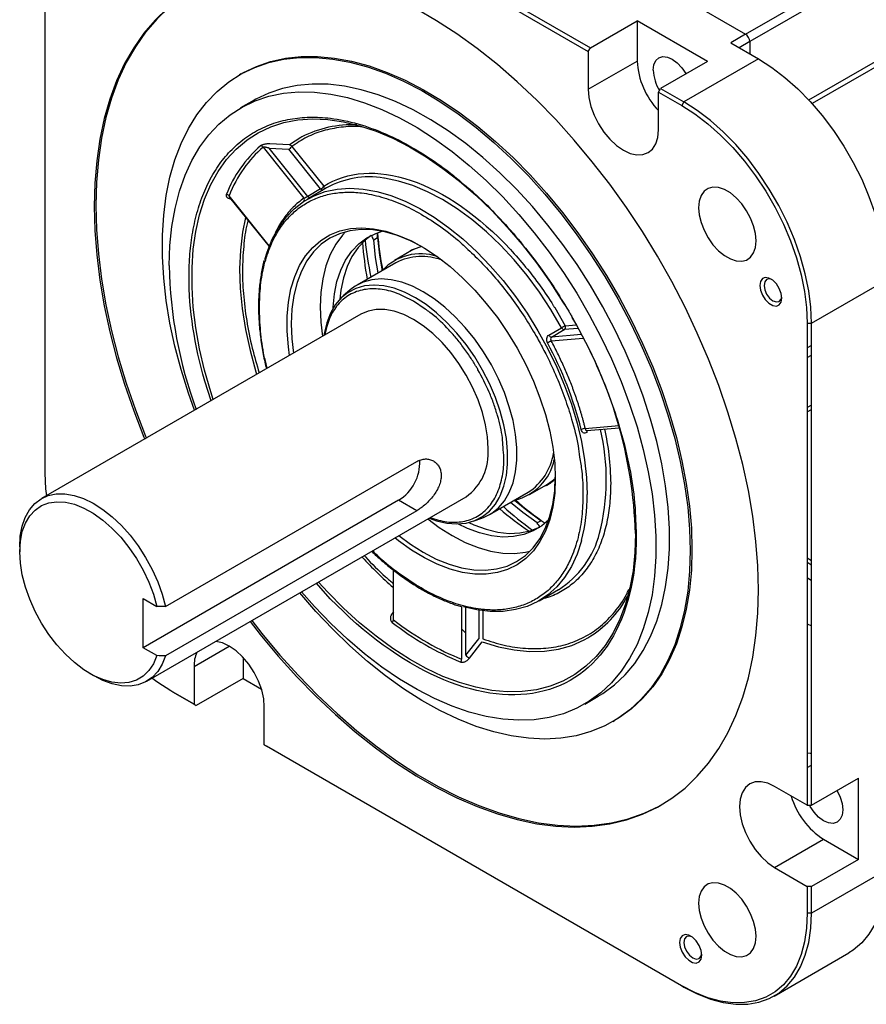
# Model space of a CAD drawing. Header units: millimetres. Extents: x 32176 to 33823, y 9936 to 11145.
# Tile 40 of 43: x 33383 to 33523, y 10860 to 11023. Entities that reach past the tile are written whole.
import ezdxf

# ---------------------------------------------------------------- set-up
doc = ezdxf.new("R2010")
doc.units = ezdxf.units.MM

msp = doc.modelspace()

# ---------------------------------------------------------------- linework, layer by layer
at = {"color": 7, "linetype": 'Continuous', "lineweight": 25}
for p, q in [((33407.93, 11058.14), (33477.25, 11018.12)), ((33408.28, 11058.75), (33477.61, 11018.73)), ((33503.39, 11020.99), (33556.42, 11051.61)), ((33557.13, 11050.38), (33504.1, 11019.77)), ((33513.89, 11010.08), (33557.13, 11035.04)), ((33557.4, 11034.25), (33514.46, 11009.46)), ((33387.07, 10948.11), (33387.07, 11028.16)), ((33491.37, 11027.93), (33503.39, 11020.99)), ((33477.61, 11018.73), (33485.39, 11023.22)), ((33497.05, 11016.48), (33485.39, 11023.22)), ((33485.39, 11023.22), (33485.39, 11016.54)), ((33503.39, 11020.99), (33500.92, 11019.56)), ((33477.25, 11018.12), (33477.61, 11018.73)), ((33500.92, 11019.56), (33505.51, 11016.91)), ((33504.1, 11019.77), (33502.33, 11018.74)), ((33504.1, 11019.77), (33504.1, 11017.72)), ((33477.25, 11018.12), (33477.25, 11011.84)), ((33505.51, 11016.91), (33493.14, 11009.76)), ((33477.25, 11011.84), (33485.39, 11016.54)), ((33497.05, 11016.48), (33489.28, 11011.99)), ((33419.64, 11014.42), (33419.36, 11014.26)), ((33488.92, 11011.38), (33489.28, 11011.99)), ((33489.28, 11011.99), (33493.14, 11009.76)), ((33488.92, 11011.38), (33492.78, 11009.15)), ((33488.92, 11005.11), (33488.92, 11011.38)), ((33421.79, 11010.06), (33419.52, 11008.75)), ((33493.14, 11009.76), (33492.78, 11009.15)), ((33423.26, 11002.21), (33430.02, 10993.79)), ((33430.69, 10994.07), (33424.27, 11002.07)), ((33424.27, 11002.07), (33427.51, 11001.89)), ((33427.64, 11002.61), (33424.39, 11002.78)), ((33428.04, 11002.35), (33433.34, 10995.75)), ((33432.81, 10995.3), (33427.51, 11001.89)), ((33424.29, 10985.83), (33417.6, 10994.16)), ((33433.8, 10995.46), (33430.61, 10993.62)), ((33432.81, 10995.3), (33430.69, 10994.07)), ((33417.7, 10993.88), (33424.25, 10985.73)), ((33441.62, 10986.87), (33442.26, 10987.24)), ((33447.9, 10985.07), (33445.07, 10983.44)), ((33445.3, 10983.05), (33438.86, 10979.33)), ((33514.35, 10973.02), (33526.73, 10980.17)), ((33437.74, 10978.54), (33436.57, 10977.53)), ((33450.18, 10975.34), (33448.24, 10976.67)), ((33439.49, 10974.5), (33386.45, 10943.88)), ((33471.68, 10975.59), (33473.45, 10972.6)), ((33473.45, 10972.6), (33475.24, 10972.76)), ((33513.64, 10973.02), (33514.35, 10973.02)), ((33513.64, 10973.02), (33513.64, 10892.97)), ((33514.35, 10892.97), (33514.35, 10973.02)), ((33470.72, 10971.04), (33472.84, 10972.26)), ((33471.16, 10970.71), (33473.28, 10971.94)), ((33476.1, 10971.16), (33471.16, 10970.71)), ((33475.58, 10972.14), (33473.28, 10971.94)), ((33471.12, 10970.07), (33476.42, 10970.54)), ((33514.35, 10969.33), (33513.64, 10968.92)), ((33513.64, 10967.29), (33514.35, 10967.7)), ((33414.61, 10960.13), (33413.56, 10963.41)), ((33514.35, 10959.39), (33513.64, 10958.99)), ((33513.64, 10958.27), (33514.35, 10958.68)), ((33482.31, 10955.98), (33476.77, 10955.49)), ((33477, 10955.18), (33482.4, 10955.66)), ((33477.02, 10954.85), (33477, 10954.85)), ((33407.06, 10925.96), (33448.78, 10950.05)), ((33460.86, 10941.23), (33467.3, 10944.94)), ((33467.52, 10944.55), (33470.35, 10946.18)), ((33445.76, 10943.62), (33403.34, 10919.13)), ((33403.95, 10913.57), (33456.99, 10944.18)), ((33448.78, 10941.88), (33445.76, 10943.62)), ((33448.78, 10941.88), (33407.06, 10917.8)), ((33458.16, 10940.14), (33459.61, 10940.65)), ((33469.41, 10940.2), (33468.78, 10939.84)), ((33469.95, 10939.86), (33469.41, 10940.2)), ((33485.14, 10939.77), (33485.24, 10937.81)), ((33382.83, 10935.87), (33382.83, 10935.05)), ((33513.64, 10934.08), (33514.35, 10933.63)), ((33444.91, 10923.76), (33444.91, 10932.02)), ((33514.35, 10932.86), (33513.64, 10933.3)), ((33513.64, 10930.78), (33514.35, 10930.31)), ((33434.42, 10927.27), (33432.11, 10929.82)), ((33469.11, 10926.94), (33472.29, 10928.77)), ((33403.34, 10927.3), (33405.61, 10925.98)), ((33403.34, 10919.13), (33403.34, 10927.3)), ((33456.23, 10925.96), (33456.23, 10917.23)), ((33456.93, 10917.87), (33456.93, 10925.84)), ((33459.06, 10925.39), (33459.06, 10920.59)), ((33459.76, 10925.34), (33459.76, 10920.59)), ((33444.91, 10925.1), (33444.69, 10924.81)), ((33456.93, 10921.56), (33456.23, 10922.25)), ((33513.64, 10923.07), (33514.35, 10922.74)), ((33456.93, 10917.87), (33459.06, 10920.59)), ((33405.61, 10917.81), (33403.34, 10919.13)), ((33411.79, 10916.02), (33417.63, 10919.39)), ((33457.52, 10917.39), (33459.65, 10920.11)), ((33419.93, 10917.52), (33419.93, 10914.03)), ((33411.79, 10916.02), (33411.79, 10909.75)), ((33394.49, 10914.84), (33395.2, 10914.44)), ((33419.93, 10914.03), (33412.15, 10909.54)), ((33419.93, 10914.03), (33422.97, 10912.27)), ((33411.79, 10909.75), (33407.93, 10911.98)), ((33408.28, 10911.77), (33407.93, 10911.98)), ((33412.15, 10909.54), (33408.28, 10911.77)), ((33476.67, 10909.76), (33478.93, 10911.07)), ((33411.79, 10909.75), (33412.15, 10909.54)), ((33423.46, 10903.01), (33423.46, 10909.29)), ((33481.36, 10906.87), (33481.64, 10907.03)), ((33492.78, 10862.99), (33423.46, 10903.01)), ((33423.46, 10903.01), (33423.81, 10902.81)), ((33493.14, 10862.79), (33423.81, 10902.81)), ((33513.64, 10899.25), (33514.35, 10899.65)), ((33514.35, 10892.97), (33522.13, 10897.46)), ((33522.13, 10883.99), (33522.13, 10897.46)), ((33513.64, 10892.97), (33508.21, 10896.11)), ((33513.64, 10892.97), (33514.35, 10892.97)), ((33508.21, 10882.64), (33516.34, 10887.33)), ((33516.34, 10887.33), (33522.13, 10883.99)), ((33522.13, 10883.99), (33514.35, 10879.5)), ((33508.21, 10882.64), (33513.64, 10879.5)), ((33526.73, 10882.18), (33514.35, 10875.04)), ((33513.64, 10879.5), (33513.64, 10875.04)), ((33514.35, 10879.5), (33513.64, 10879.5)), ((33514.35, 10875.04), (33514.35, 10879.5)), ((33514.35, 10875.04), (33513.64, 10875.04)), ((33508.14, 10861.3), (33520.51, 10868.45)), ((33492.78, 10862.99), (33493.14, 10862.79))]:
    msp.add_line(p, q, dxfattribs=at)
at = {"color": 7, "linetype": 'Continuous', "lineweight": 25, "flags": 128}
for points in [[(33411.5, 11028.2), (33409.88, 11027.17), (33407.67, 11025.46), (33405.62, 11023.51), (33403.75, 11021.33), (33402.05, 11018.91), (33400.53, 11016.27), (33399.21, 11013.42), (33398.08, 11010.38), (33397.15, 11007.14), (33396.43, 11003.73), (33395.9, 11000.15), (33395.59, 10996.43), (33395.49, 10992.57), (33395.59, 10988.59), (33395.9, 10984.5), (33396.43, 10980.32), (33397.15, 10976.07), (33398.08, 10971.76), (33399.21, 10967.41), (33400.53, 10963.03), (33402.05, 10958.65), (33403.75, 10954.27), (33403.88, 10953.94)], [(33407.39, 11025.3), (33405.34, 11023.35), (33403.46, 11021.16), (33401.77, 11018.75), (33400.25, 11016.11), (33398.93, 11013.26), (33397.8, 11010.21), (33396.87, 11006.98), (33396.14, 11003.56), (33395.62, 10999.99), (33395.31, 10996.26), (33395.2, 10992.4), (33395.31, 10988.42), (33395.62, 10984.34), (33396.14, 10980.16), (33396.87, 10975.91), (33397.8, 10971.6), (33398.93, 10967.25), (33400.25, 10962.87), (33401.77, 10958.48), (33403.46, 10954.11), (33403.6, 10953.78)], [(33505.51, 10928.72), (33505.41, 10932.71), (33505.09, 10936.79), (33504.57, 10940.97), (33503.85, 10945.22), (33502.92, 10949.53), (33501.79, 10953.88), (33500.46, 10958.26), (33498.95, 10962.64), (33497.25, 10967.02), (33495.37, 10971.37), (33493.33, 10975.69), (33491.12, 10979.94), (33488.75, 10984.12), (33486.24, 10988.21), (33483.6, 10992.2), (33480.82, 10996.07), (33477.93, 10999.8), (33474.94, 11003.38), (33471.86, 11006.81), (33468.69, 11010.05), (33465.45, 11013.11), (33462.16, 11015.97), (33458.82, 11018.62), (33455.45, 11021.04), (33452.06, 11023.24), (33448.66, 11025.2)], [(33411.87, 10958.55), (33410.86, 10961.4), (33409.64, 10965.3), (33408.62, 10969.18), (33407.79, 10973.02), (33407.17, 10976.8), (33406.75, 10980.5), (33406.54, 10984.11), (33406.54, 10987.6), (33406.75, 10990.97), (33407.17, 10994.19), (33407.79, 10997.25), (33408.62, 11000.14), (33409.64, 11002.84), (33410.86, 11005.33), (33412.27, 11007.61), (33413.85, 11009.67), (33415.62, 11011.5), (33417.54, 11013.08), (33419.63, 11014.41), (33421.86, 11015.48), (33424.22, 11016.3), (33426.71, 11016.85), (33429.32, 11017.12), (33432.02, 11017.13), (33434.81, 11016.87), (33437.68, 11016.35), (33440.6, 11015.55), (33443.57, 11014.5), (33446.58, 11013.18), (33449.6, 11011.62), (33452.63, 11009.81), (33455.64, 11007.77), (33458.63, 11005.5), (33461.58, 11003.02), (33464.48, 11000.34), (33467.31, 10997.47), (33470.06, 10994.42), (33472.71, 10991.21), (33475.26, 10987.85), (33477.69, 10984.36), (33479.99, 10980.77), (33482.15, 10977.07), (33484.16, 10973.3), (33486, 10969.46), (33487.68, 10965.58), (33489.18, 10961.68), (33490.49, 10957.77), (33491.61, 10953.88), (33492.54, 10950.02), (33493.26, 10946.21), (33493.78, 10942.47), (33494.09, 10938.81), (33494.2, 10935.26), (33494.2, 10935.26)], [(33419.64, 11014.42), (33419.91, 11014.57), (33422.14, 11015.65), (33424.51, 11016.46), (33427, 11017.01), (33429.6, 11017.29), (33432.3, 11017.3), (33435.09, 11017.04), (33437.96, 11016.51), (33440.89, 11015.72), (33443.86, 11014.66), (33446.86, 11013.35), (33449.88, 11011.78), (33452.91, 11009.97), (33455.92, 11007.93), (33458.91, 11005.67), (33461.87, 11003.19), (33464.76, 11000.5), (33467.59, 10997.63), (33470.34, 10994.58), (33473, 10991.37), (33475.54, 10988.01), (33477.97, 10984.53), (33480.27, 10980.93), (33482.43, 10977.23), (33484.44, 10973.46), (33486.29, 10969.62), (33487.96, 10965.75), (33489.46, 10961.84), (33490.77, 10957.94), (33491.89, 10954.04), (33492.82, 10950.18), (33493.54, 10946.37), (33494.06, 10942.63), (33494.38, 10938.97), (33494.48, 10935.42)], [(33488.04, 11015), (33488.15, 11015.89), (33488.46, 11016.6), (33488.97, 11017.06), (33489.63, 11017.27), (33490.4, 11017.19), (33491.22, 11016.84), (33492.04, 11016.24), (33492.81, 11015.43), (33493.47, 11014.47), (33493.49, 11014.43)], [(33505.51, 11016.91), (33507.73, 11015.49), (33509.92, 11013.83), (33512.07, 11011.92), (33514.14, 11009.81), (33516.12, 11007.5), (33517.98, 11005.03), (33519.71, 11002.42), (33521.28, 10999.7), (33522.67, 10996.9), (33523.88, 10994.05), (33524.89, 10991.19), (33525.69, 10988.33), (33526.26, 10985.53), (33526.61, 10982.79), (33526.73, 10980.17)], [(33478.93, 10911.07), (33479.7, 10911.54), (33481.62, 10912.95), (33483.39, 10914.61), (33484.98, 10916.52), (33486.4, 10918.65), (33487.62, 10921), (33488.65, 10923.56), (33489.48, 10926.31), (33490.11, 10929.23), (33490.53, 10932.33), (33490.74, 10935.57), (33490.74, 10938.94), (33490.53, 10942.42), (33490.11, 10945.99), (33489.48, 10949.65), (33488.65, 10953.36), (33487.62, 10957.1), (33486.4, 10960.87), (33484.98, 10964.63), (33483.39, 10968.38), (33481.62, 10972.08), (33479.7, 10975.72), (33477.61, 10979.28), (33475.39, 10982.75), (33473.04, 10986.1), (33470.56, 10989.31), (33467.99, 10992.38), (33465.32, 10995.28), (33462.57, 10998), (33459.76, 11000.52), (33456.9, 11002.84), (33454, 11004.94), (33451.09, 11006.8), (33448.17, 11008.42), (33445.26, 11009.8), (33442.38, 11010.91), (33439.55, 11011.77), (33436.77, 11012.36), (33434.05, 11012.67), (33431.43, 11012.72), (33428.9, 11012.49), (33426.49, 11012), (33424.2, 11011.23), (33422.04, 11010.2), (33421.79, 11010.06)], [(33407.68, 10982.59), (33407.79, 10985.89), (33408.1, 10989.06), (33408.63, 10992.07), (33409.36, 10994.91), (33410.29, 10997.57), (33411.42, 11000.02), (33412.74, 11002.27), (33414.24, 11004.29), (33415.92, 11006.07), (33417.77, 11007.61), (33419.78, 11008.9), (33421.93, 11009.93), (33424.22, 11010.69), (33426.64, 11011.19), (33429.17, 11011.41), (33431.79, 11011.37), (33434.5, 11011.05), (33437.28, 11010.46), (33440.12, 11009.61), (33443, 11008.49), (33445.91, 11007.12), (33448.82, 11005.49), (33451.74, 11003.63), (33454.63, 11001.53), (33457.49, 10999.22), (33460.3, 10996.69), (33463.05, 10993.97), (33465.72, 10991.07), (33468.3, 10988.01), (33470.77, 10984.79), (33473.13, 10981.44), (33475.35, 10977.98), (33477.43, 10974.41), (33479.36, 10970.77), (33481.13, 10967.07), (33482.72, 10963.33), (33484.13, 10959.56), (33485.36, 10955.8), (33486.39, 10952.05), (33487.22, 10948.34), (33487.85, 10944.69), (33488.27, 10941.11), (33488.48, 10937.63), (33488.48, 10934.26), (33488.27, 10931.02), (33487.85, 10927.93), (33487.22, 10925), (33486.39, 10922.25), (33485.36, 10919.69), (33484.13, 10917.34), (33482.72, 10915.21), (33481.13, 10913.31), (33479.36, 10911.64), (33477.43, 10910.23), (33475.35, 10909.07), (33473.13, 10908.17), (33470.77, 10907.54), (33468.3, 10907.18), (33465.72, 10907.09), (33463.05, 10907.27), (33460.3, 10907.72), (33457.49, 10908.45), (33454.63, 10909.43), (33451.74, 10910.68), (33448.82, 10912.18), (33445.91, 10913.92), (33443, 10915.91), (33440.12, 10918.11), (33437.28, 10920.53), (33434.5, 10923.16), (33431.79, 10925.97), (33429.64, 10928.4)], [(33477.25, 11011.84), (33477.37, 11010.46), (33477.7, 11009.01), (33478.24, 11007.53), (33478.96, 11006.09), (33479.85, 11004.74), (33480.86, 11003.54), (33481.95, 11002.52), (33483.09, 11001.74), (33484.23, 11001.21), (33485.32, 11000.96), (33486.33, 11001), (33487.21, 11001.33), (33487.94, 11001.93), (33488.48, 11002.78), (33488.81, 11003.86), (33488.92, 11005.11)], [(33492.78, 11009.15), (33494.96, 11007.76), (33497.12, 11006.12), (33499.23, 11004.25), (33501.27, 11002.17), (33503.21, 10999.9), (33505.05, 10997.47), (33506.74, 10994.91), (33508.29, 10992.23), (33509.66, 10989.48), (33510.85, 10986.68), (33511.84, 10983.86), (33512.62, 10981.06), (33513.19, 10978.29), (33513.53, 10975.61), (33513.64, 10973.02)], [(33514.35, 10973.02), (33514.23, 10975.65), (33513.89, 10978.38), (33513.31, 10981.19), (33512.52, 10984.04), (33511.51, 10986.91), (33510.3, 10989.76), (33508.9, 10992.56), (33507.33, 10995.28), (33505.61, 10997.89), (33503.74, 11000.36), (33501.77, 11002.67), (33499.69, 11004.78), (33497.55, 11006.68), (33495.36, 11008.35), (33493.14, 11009.76)], [(33420.92, 11003.65), (33422.46, 11004.62), (33424.52, 11005.6), (33426.72, 11006.31), (33429.05, 11006.75), (33431.48, 11006.92), (33434.01, 11006.82), (33436.62, 11006.44), (33439.29, 11005.8), (33442.02, 11004.89), (33444.79, 11003.72), (33447.57, 11002.3), (33450.36, 11000.63), (33453.13, 10998.72), (33455.88, 10996.59), (33458.59, 10994.24), (33461.23, 10991.7), (33463.8, 10988.97), (33466.28, 10986.07), (33468.66, 10983.01), (33470.93, 10979.82), (33473.06, 10976.52), (33473.62, 10975.59)], [(33429.71, 11003.94), (33429.53, 11003.84), (33427.64, 11002.61)], [(33414.98, 10960.35), (33414.57, 10961.6), (33413.54, 10965.19), (33412.71, 10968.74), (33412.08, 10972.24), (33411.66, 10975.67), (33411.45, 10979), (33411.45, 10982.22), (33411.66, 10985.31), (33412.08, 10988.25), (33412.71, 10991.02), (33413.54, 10993.62), (33414.57, 10996.02), (33415.79, 10998.2), (33417.2, 11000.17), (33418.79, 11001.9), (33420.55, 11003.39), (33420.92, 11003.65)], [(33472.84, 10972.26), (33471.07, 10975.26), (33469.16, 10978.15), (33467.11, 10980.91), (33464.95, 10983.52), (33462.68, 10985.95), (33460.34, 10988.19), (33457.94, 10990.21), (33455.5, 10992), (33453.04, 10993.55), (33450.58, 10994.84), (33448.15, 10995.87), (33445.75, 10996.61), (33443.41, 10997.08), (33443.29, 10997.1)], [(33505.13, 10986.68), (33505.03, 10987.89), (33504.72, 10989.16), (33504.22, 10990.45), (33503.55, 10991.69), (33502.74, 10992.83), (33501.83, 10993.83), (33500.86, 10994.63), (33499.86, 10995.21), (33498.88, 10995.53), (33497.97, 10995.59), (33497.16, 10995.38), (33496.5, 10994.91), (33496, 10994.2), (33495.69, 10993.28), (33495.58, 10992.19), (33495.69, 10990.99), (33496, 10989.71), (33496.5, 10988.43), (33497.16, 10987.19), (33497.97, 10986.04), (33498.88, 10985.05), (33499.86, 10984.24), (33500.86, 10983.67), (33501.83, 10983.34), (33502.74, 10983.29), (33503.55, 10983.5), (33504.22, 10983.97), (33504.72, 10984.68), (33505.03, 10985.6), (33505.13, 10986.68)], [(33423.57, 10983.6), (33423.93, 10984.83), (33424.77, 10986.96), (33425.8, 10988.87), (33427.02, 10990.57), (33428.42, 10992.02), (33429.98, 10993.23), (33431.71, 10994.18), (33433.57, 10994.87), (33435.56, 10995.28), (33437.66, 10995.42), (33439.86, 10995.29), (33442.14, 10994.88), (33443.16, 10994.62)], [(33443.16, 10994.62), (33444.48, 10994.2), (33446.86, 10993.26), (33449.26, 10992.06), (33451.67, 10990.6), (33454.06, 10988.91), (33456.42, 10987), (33458.73, 10984.88), (33460.97, 10982.56), (33463.13, 10980.08), (33465.17, 10977.43), (33467.1, 10974.65), (33468.9, 10971.76), (33470.54, 10968.78), (33472.03, 10965.73), (33473.34, 10962.64), (33474.46, 10959.54), (33475.4, 10956.43), (33476.13, 10953.36), (33476.66, 10950.34), (33476.98, 10947.4), (33477.09, 10944.56)], [(33420.34, 10990.56), (33419.85, 10988.1), (33419.49, 10985.14), (33419.36, 10982.03), (33419.45, 10978.79), (33419.77, 10975.43), (33420.31, 10971.99), (33421.08, 10968.49), (33422.05, 10964.94), (33422.17, 10964.55)], [(33427.66, 10967.67), (33427.47, 10969.08), (33427.26, 10971.67), (33427.26, 10974.16), (33427.47, 10976.51), (33427.88, 10978.71), (33428.5, 10980.74), (33429.31, 10982.57), (33430.31, 10984.2), (33431.49, 10985.6), (33432.84, 10986.75), (33434.34, 10987.67), (33435.99, 10988.32), (33437.76, 10988.71), (33439.64, 10988.83), (33441.61, 10988.68), (33443.66, 10988.27), (33445.76, 10987.59), (33447.9, 10986.66), (33450.05, 10985.48), (33452.19, 10984.06), (33454.32, 10982.41), (33456.39, 10980.56), (33458.4, 10978.52), (33460.33, 10976.3), (33462.16, 10973.94), (33463.87, 10971.44), (33465.45, 10968.84), (33466.88, 10966.15), (33468.14, 10963.41), (33469.23, 10960.64), (33470.14, 10957.86), (33470.85, 10955.11), (33471.37, 10952.4), (33471.68, 10949.76), (33471.78, 10947.22), (33471.78, 10947.22)], [(33449.69, 10985.69), (33447.71, 10986.71), (33445.59, 10987.57), (33443.5, 10988.17), (33441.47, 10988.51), (33439.53, 10988.57), (33437.68, 10988.36), (33435.96, 10987.87), (33434.36, 10987.13), (33432.92, 10986.12), (33431.64, 10984.86), (33430.53, 10983.37), (33429.61, 10981.66), (33428.89, 10979.74), (33428.36, 10977.63), (33428.05, 10975.35), (33427.94, 10972.93), (33428.05, 10970.39), (33428.32, 10968.05)], [(33436.96, 10988.19), (33436.45, 10987.64), (33435.34, 10986.15), (33434.42, 10984.43), (33433.69, 10982.51), (33433.17, 10980.4), (33432.86, 10978.13), (33432.75, 10975.71), (33432.86, 10973.17), (33433.13, 10970.82)], [(33434.89, 10975.52), (33434.9, 10975.65), (33435.11, 10977.87), (33435.52, 10979.93), (33436.14, 10981.81), (33436.96, 10983.5), (33437.97, 10984.97), (33439.15, 10986.21), (33440.49, 10987.2), (33441.99, 10987.93), (33443.04, 10988.27)], [(33441.21, 10987.59), (33440.21, 10986.82), (33439.03, 10985.58), (33438.02, 10984.11), (33437.21, 10982.43), (33436.59, 10980.54), (33436.17, 10978.48), (33436, 10976.99)], [(33442.37, 10981.36), (33441.94, 10983.94), (33441.62, 10986.87)], [(33442.26, 10987.24), (33442.58, 10984.3), (33443.01, 10981.7)], [(33449.54, 10985.77), (33448.23, 10985.25), (33447.9, 10985.07)], [(33441.68, 10979.34), (33441.65, 10979.34), (33440.1, 10979.2), (33438.67, 10978.79), (33437.37, 10978.13), (33436.22, 10977.21), (33435.24, 10976.05), (33434.44, 10974.67), (33433.83, 10973.09), (33433.42, 10971.32), (33433.36, 10970.96)], [(33449.86, 10978.24), (33448.06, 10979.16), (33446.28, 10979.83), (33444.54, 10980.23), (33442.88, 10980.36), (33441.31, 10980.22), (33439.86, 10979.81), (33438.55, 10979.14), (33437.74, 10978.54)], [(33462.47, 10944.02), (33462.64, 10944.35), (33463.25, 10945.94), (33463.66, 10947.7), (33463.87, 10949.63), (33463.87, 10951.69), (33463.66, 10953.86), (33463.25, 10956.11), (33462.64, 10958.4), (33461.83, 10960.7), (33460.85, 10962.99), (33459.71, 10965.23), (33458.41, 10967.4), (33456.97, 10969.46), (33455.43, 10971.38), (33453.79, 10973.14), (33452.08, 10974.72), (33450.32, 10976.09), (33448.54, 10977.24), (33446.75, 10978.15), (33445, 10978.81), (33443.29, 10979.21), (33441.68, 10979.34)], [(33509.42, 10977.17), (33509.31, 10977.96), (33508.99, 10978.78), (33508.5, 10979.54), (33507.9, 10980.14), (33507.26, 10980.51), (33506.66, 10980.6), (33506.17, 10980.41), (33505.85, 10979.96), (33505.74, 10979.29), (33505.85, 10978.5), (33506.17, 10977.68), (33506.66, 10976.93), (33507.26, 10976.33), (33507.9, 10975.96), (33508.5, 10975.86), (33508.99, 10976.06), (33509.31, 10976.51), (33509.42, 10977.17)], [(33507.76, 10980.24), (33507.36, 10980.35), (33506.88, 10980.26), (33506.56, 10979.89), (33506.45, 10979.29), (33506.56, 10978.57), (33506.88, 10977.83), (33507.36, 10977.18), (33507.93, 10976.72), (33508.5, 10976.53), (33508.98, 10976.62), (33509.3, 10976.99), (33509.41, 10977.39)], [(33459.61, 10940.65), (33459.86, 10940.74), (33461.18, 10941.42), (33462.34, 10942.35), (33463.33, 10943.52), (33464.15, 10944.92), (33464.77, 10946.52), (33465.18, 10948.31), (33465.39, 10950.27), (33465.39, 10952.36), (33465.18, 10954.55), (33464.77, 10956.83), (33464.15, 10959.15), (33463.33, 10961.48), (33462.34, 10963.8), (33461.18, 10966.07), (33459.86, 10968.27), (33458.41, 10970.35), (33456.84, 10972.3), (33455.18, 10974.09), (33453.45, 10975.69), (33451.67, 10977.08), (33449.86, 10978.24)], [(33460.61, 10952.2), (33460.5, 10954.12), (33460.19, 10956.14), (33459.67, 10958.21), (33458.95, 10960.3), (33458.05, 10962.37), (33456.99, 10964.39), (33455.77, 10966.33), (33454.42, 10968.14), (33452.97, 10969.81), (33451.44, 10971.29), (33449.85, 10972.57), (33448.24, 10973.63), (33446.62, 10974.44), (33445.03, 10974.99), (33443.5, 10975.27), (33442.05, 10975.29), (33440.7, 10975.02), (33439.49, 10974.5)], [(33387.31, 10944.37), (33387.19, 10945.52), (33387.07, 10948.11)], [(33471.78, 10947.22), (33471.68, 10944.79), (33471.37, 10942.51), (33470.85, 10940.4), (33470.14, 10938.47), (33469.23, 10936.74), (33468.14, 10935.22), (33466.88, 10933.94), (33465.45, 10932.91), (33463.87, 10932.12), (33462.16, 10931.6), (33460.33, 10931.35), (33458.4, 10931.36), (33456.39, 10931.64), (33454.32, 10932.18), (33452.19, 10932.99), (33450.05, 10934.05), (33447.9, 10935.35), (33445.76, 10936.89), (33445.16, 10937.36)], [(33445.82, 10937.74), (33447.71, 10936.33), (33449.86, 10934.97), (33452.01, 10933.85), (33454.14, 10932.98), (33456.23, 10932.38), (33458.25, 10932.05), (33460.2, 10931.99), (33462.04, 10932.2), (33463.77, 10932.68), (33465.36, 10933.43), (33466.81, 10934.44), (33468.09, 10935.69), (33469.19, 10937.19), (33470.11, 10938.9), (33470.84, 10940.82), (33471.36, 10942.93), (33471.68, 10945.2), (33471.78, 10947.42)], [(33470.35, 10946.18), (33471.29, 10946.82), (33471.78, 10947.25)], [(33382.83, 10935.87), (33382.93, 10937.65), (33383.24, 10939.29), (33383.75, 10940.75), (33384.46, 10942.01), (33385.34, 10943.05), (33386.39, 10943.84), (33387.58, 10944.38), (33388.91, 10944.66), (33390.34, 10944.67), (33391.85, 10944.41), (33393.42, 10943.9), (33395.01, 10943.12), (33396.62, 10942.1), (33398.19, 10940.86), (33399.72, 10939.42), (33401.17, 10937.8), (33402.52, 10936.02), (33403.75, 10934.12), (33404.84, 10932.13), (33405.76, 10930.09), (33406.51, 10928.02), (33407.06, 10925.96)], [(33405.61, 10917.81), (33405.04, 10916.46), (33404.27, 10915.32), (33403.32, 10914.41), (33402.22, 10913.76), (33400.97, 10913.37), (33399.61, 10913.25), (33398.15, 10913.41), (33396.62, 10913.84), (33395.06, 10914.53), (33393.49, 10915.47), (33391.93, 10916.65), (33390.43, 10918.04), (33388.99, 10919.61), (33387.66, 10921.35), (33386.45, 10923.21), (33385.39, 10925.16), (33384.49, 10927.17), (33383.77, 10929.2), (33383.25, 10931.22), (33382.94, 10933.18), (33382.83, 10935.05), (33382.94, 10936.8), (33383.25, 10938.4), (33383.77, 10939.81), (33384.49, 10941.02), (33385.39, 10941.99), (33386.45, 10942.72), (33387.66, 10943.18), (33388.99, 10943.37), (33390.43, 10943.29), (33391.93, 10942.94), (33393.49, 10942.32), (33395.06, 10941.45), (33396.62, 10940.33), (33398.15, 10939), (33399.61, 10937.48), (33400.97, 10935.79), (33402.22, 10933.96), (33403.32, 10932.03), (33404.27, 10930.03), (33405.04, 10928), (33405.61, 10925.98)], [(33450.86, 10940.65), (33452.08, 10940.22), (33453.79, 10939.82), (33455.43, 10939.69), (33456.97, 10939.83), (33458.41, 10940.23), (33459.71, 10940.9), (33460.85, 10941.81), (33461.83, 10942.97), (33462.47, 10944.02)], [(33468.78, 10939.84), (33466.4, 10941.58), (33464.37, 10943.25)], [(33464.99, 10943.64), (33467.03, 10941.95), (33469.41, 10940.2)], [(33450.63, 10940.51), (33452.52, 10939.1), (33454.67, 10937.74), (33456.82, 10936.62), (33458.95, 10935.76), (33461.03, 10935.16), (33463.06, 10934.83), (33465, 10934.76), (33466.85, 10934.98), (33467.58, 10935.14)], [(33470.69, 10940.37), (33469.54, 10939.38), (33468.12, 10938.51), (33466.55, 10937.91), (33464.86, 10937.57), (33463.06, 10937.5), (33461.18, 10937.7), (33459.22, 10938.18), (33457.21, 10938.91), (33455.58, 10939.69)], [(33457.41, 10939.92), (33458.27, 10939.52), (33460.28, 10938.79), (33462.24, 10938.32), (33464.12, 10938.11), (33465.92, 10938.18), (33467.62, 10938.52), (33469.18, 10939.12), (33469.19, 10939.13)], [(33476.16, 10936.95), (33476.13, 10936.86), (33475.4, 10934.64), (33474.46, 10932.62), (33473.34, 10930.81), (33472.03, 10929.23), (33470.54, 10927.9), (33468.9, 10926.82), (33467.1, 10926), (33465.17, 10925.45), (33463.13, 10925.17), (33460.97, 10925.16), (33458.73, 10925.44), (33456.56, 10925.94)], [(33485.11, 10938.09), (33485, 10934.93), (33484.69, 10931.91), (33484.16, 10929.05), (33483.43, 10926.37), (33482.5, 10923.87), (33481.37, 10921.58), (33480.06, 10919.5), (33478.56, 10917.65), (33476.88, 10916.04), (33475.05, 10914.68), (33473.06, 10913.57), (33473.05, 10913.57)], [(33494.2, 10935.26), (33494.09, 10931.82), (33493.78, 10928.53), (33493.26, 10925.38), (33492.54, 10922.41), (33491.61, 10919.62), (33490.49, 10917.02), (33489.18, 10914.63), (33487.68, 10912.46), (33486, 10910.51), (33484.16, 10908.81), (33482.15, 10907.35), (33479.99, 10906.15), (33477.69, 10905.2), (33475.26, 10904.52), (33472.71, 10904.11), (33470.06, 10903.96), (33467.31, 10904.09), (33464.48, 10904.48), (33461.58, 10905.15), (33458.63, 10906.07), (33455.64, 10907.26), (33452.63, 10908.7), (33449.6, 10910.38), (33446.58, 10912.31), (33443.57, 10914.46), (33440.6, 10916.84), (33437.68, 10919.42), (33434.81, 10922.2), (33432.02, 10925.17), (33429.37, 10928.24)], [(33494.48, 10935.42), (33494.38, 10931.99), (33494.06, 10928.69), (33493.54, 10925.55), (33492.82, 10922.57), (33491.89, 10919.78), (33490.77, 10917.18), (33489.46, 10914.79), (33487.96, 10912.62), (33486.29, 10910.68), (33484.44, 10908.97), (33482.43, 10907.52), (33481.64, 10907.03)], [(33421.1, 10923.47), (33422.78, 10921.33), (33425.77, 10917.74), (33428.86, 10914.32), (33432.03, 10911.08), (33435.26, 10908.02), (33438.56, 10905.16), (33441.9, 10902.51), (33445.27, 10900.08), (33448.66, 10897.88), (33452.06, 10895.92), (33455.45, 10894.21), (33458.82, 10892.74), (33462.16, 10891.54), (33465.45, 10890.59), (33468.69, 10889.91), (33471.86, 10889.5), (33474.94, 10889.36), (33477.93, 10889.49), (33480.82, 10889.88), (33483.6, 10890.55), (33486.24, 10891.48), (33488.75, 10892.68), (33491.12, 10894.13), (33493.33, 10895.83), (33495.37, 10897.78), (33497.25, 10899.96), (33498.95, 10902.38), (33500.46, 10905.02), (33501.79, 10907.87), (33502.92, 10910.91), (33503.85, 10914.15), (33504.57, 10917.56), (33505.09, 10921.14), (33505.41, 10924.86), (33505.51, 10928.72)], [(33473.05, 10913.57), (33470.93, 10912.73), (33468.66, 10912.15), (33466.28, 10911.84), (33463.8, 10911.81), (33461.23, 10912.05), (33458.59, 10912.56), (33455.88, 10913.33), (33453.13, 10914.37), (33450.36, 10915.67), (33447.57, 10917.22), (33444.79, 10919.01), (33442.02, 10921.03), (33439.29, 10923.27), (33436.62, 10925.72), (33434.01, 10928.36), (33432.48, 10930.03)], [(33421.38, 10923.63), (33423.06, 10921.49), (33426.06, 10917.91), (33429.14, 10914.49), (33432.31, 10911.24), (33435.55, 10908.18), (33438.84, 10905.32), (33442.18, 10902.67), (33445.55, 10900.25), (33448.94, 10898.05), (33452.34, 10896.09), (33455.73, 10894.37), (33459.1, 10892.91), (33462.44, 10891.7), (33465.73, 10890.75), (33468.97, 10890.08), (33472.14, 10889.66), (33475.22, 10889.52), (33478.22, 10889.65), (33481.11, 10890.05), (33483.88, 10890.71), (33486.52, 10891.64), (33489.04, 10892.84), (33489.5, 10893.09)], [(33459.65, 10920.11), (33462.34, 10919.29), (33464.96, 10918.76), (33467.51, 10918.51), (33469.97, 10918.56), (33472.31, 10918.89), (33474.53, 10919.52), (33476.6, 10920.43), (33477.2, 10920.76)], [(33423.46, 10909.29), (33423.35, 10910.67), (33423.02, 10912.12), (33422.48, 10913.6), (33421.75, 10915.04), (33420.87, 10916.39), (33419.86, 10917.59), (33418.77, 10918.6), (33417.63, 10919.39), (33416.49, 10919.92), (33415.39, 10920.17), (33415.39, 10920.17)], [(33407.06, 10917.8), (33406.51, 10916.38), (33405.76, 10915.17), (33404.84, 10914.19), (33403.75, 10913.46), (33402.52, 10912.98), (33401.17, 10912.76), (33399.72, 10912.81), (33398.19, 10913.13), (33396.62, 10913.71), (33395.2, 10914.44)], [(33407.93, 10911.98), (33405.75, 10913.37), (33404.8, 10914.06)], [(33514.35, 10901.55), (33514.11, 10901.58), (33513.64, 10901.6)], [(33508.21, 10896.11), (33507.07, 10896.64), (33505.98, 10896.88), (33504.97, 10896.84), (33504.08, 10896.52), (33503.36, 10895.91), (33502.82, 10895.06), (33502.49, 10893.99), (33502.37, 10892.74), (33502.49, 10891.36), (33502.82, 10889.9), (33503.36, 10888.43), (33504.08, 10886.99), (33504.97, 10885.64), (33505.98, 10884.44), (33507.07, 10883.42), (33508.21, 10882.64)], [(33518.57, 10895.4), (33518.59, 10895.37), (33519.1, 10894.31), (33519.41, 10893.24), (33519.52, 10892.23), (33519.41, 10891.34), (33519.1, 10890.64), (33518.59, 10890.17), (33517.93, 10889.97), (33517.16, 10890.04), (33516.34, 10890.39), (33515.52, 10890.99), (33514.75, 10891.8), (33514.09, 10892.77), (33513.98, 10892.97)], [(33526.73, 10882.18), (33526.61, 10879.69), (33526.26, 10877.36), (33525.69, 10875.21), (33524.89, 10873.28), (33523.88, 10871.57), (33522.67, 10870.12), (33521.28, 10868.94), (33520.51, 10868.45)], [(33505.13, 10871.21), (33505.03, 10872.41), (33504.72, 10873.69), (33504.22, 10874.97), (33503.55, 10876.21), (33502.74, 10877.36), (33501.83, 10878.35), (33500.86, 10879.15), (33499.86, 10879.73), (33498.88, 10880.05), (33497.97, 10880.11), (33497.16, 10879.9), (33496.5, 10879.43), (33496, 10878.72), (33495.69, 10877.8), (33495.58, 10876.72), (33495.69, 10875.51), (33496, 10874.24), (33496.5, 10872.95), (33497.16, 10871.71), (33497.97, 10870.57), (33498.88, 10869.57), (33499.86, 10868.77), (33500.86, 10868.19), (33501.83, 10867.87), (33502.74, 10867.81), (33503.55, 10868.02), (33504.22, 10868.49), (33504.72, 10869.2), (33505.03, 10870.12), (33505.13, 10871.21)], [(33513.64, 10875.04), (33513.53, 10872.59), (33513.19, 10870.29), (33512.62, 10868.18), (33511.84, 10866.28), (33510.85, 10864.61), (33509.66, 10863.18), (33508.29, 10862.01), (33506.74, 10861.12), (33505.05, 10860.51), (33503.21, 10860.2), (33501.27, 10860.18), (33499.23, 10860.45), (33497.12, 10861.01), (33494.96, 10861.86), (33492.78, 10862.99)], [(33493.14, 10862.79), (33495.36, 10861.64), (33497.55, 10860.78), (33499.69, 10860.2), (33501.77, 10859.92), (33503.74, 10859.95), (33505.61, 10860.27), (33507.33, 10860.88), (33508.9, 10861.79), (33510.3, 10862.98), (33511.51, 10864.43), (33512.52, 10866.13), (33513.31, 10868.07), (33513.89, 10870.21), (33514.23, 10872.54), (33514.35, 10875.04)], [(33496.1, 10868.08), (33495.99, 10868.87), (33495.67, 10869.69), (33495.18, 10870.45), (33494.58, 10871.05), (33493.95, 10871.42), (33493.35, 10871.51), (33492.86, 10871.32), (33492.54, 10870.86), (33492.43, 10870.2), (33492.54, 10869.41), (33492.86, 10868.59), (33493.35, 10867.83), (33493.95, 10867.23), (33494.58, 10866.87), (33495.18, 10866.77), (33495.67, 10866.96), (33495.99, 10867.42), (33496.1, 10868.08)], [(33494.45, 10871.15), (33494.05, 10871.26), (33493.57, 10871.16), (33493.25, 10870.79), (33493.13, 10870.2), (33493.25, 10869.48), (33493.57, 10868.74), (33494.05, 10868.09), (33494.62, 10867.63), (33495.19, 10867.43), (33495.67, 10867.53), (33495.99, 10867.9), (33496.09, 10868.3)]]:
    msp.add_lwpolyline(points, dxfattribs=at)
at = {"color": 7, "linetype": 'Continuous', "lineweight": 25}
for centre, radius, start, end in [((33502.56, 11019.7), 1.54, 2.6055, 57.3945), ((33498.14, 11017.14), 12.77, 182.6983, 223.7837), ((33494.77, 11015.29), 6.73, 182.4392, 212.529), ((33437.96, 10988.02), 17.93, 87.225, 117.405), ((33436.21, 10987.01), 20.43, 130.846, 158.9527), ((33422.78, 11001.91), 0.562, 32.2406, 82.9741), ((33426.55, 11003.54), 1.91, 300.1044, 321.2295), ((33427.57, 11002.06), 0.553, 31.1003, 82.4439), ((33440.9, 10982.6), 14.7, 80.6487, 118.9221), ((33431.86, 10996.95), 1.91, 300.1044, 321.2295), ((33432.94, 10995.48), 0.488, 322.8512, 34.0248), ((33417.14, 10993.7), 0.649, 45.1765, 89.7866), ((33431.05, 10994.3), 0.426, 211.411, 268.8324), ((33433.19, 10995.55), 0.46, 213.6744, 266.5689), ((33429.62, 10993.51), 0.494, 332.0873, 34.5472), ((33438.41, 10985.69), 3.42, 20.3034, 34.5406), ((33494.66, 10992.24), 52.58, 184.5929, 191.4201), ((33490.14, 10989.77), 50.48, 183.8205, 190.8054), ((33494.73, 10992.07), 54.78, 185.5029, 192.0281), ((33449.39, 10975.97), 8.57, 71.0787, 137.5419), ((33449.6, 10974.72), 9.37, 68.5724, 117.3361), ((33479.75, 10983.68), 72.08, 180.8728, 200.2746), ((33410.48, 10935.65), 74.67, 1.8727, 30.8644), ((33471.22, 10971.25), 0.538, 203.053, 263.4759), ((33481.23, 10957.74), 16.77, 117.6205, 120.0025), ((33473.34, 10972.47), 0.538, 203.053, 263.4759), ((33472.96, 10972.38), 0.543, 306.0232, 23.9762), ((33474.89, 10962.14), 8.78, 115.4585, 120.0062), ((33416.16, 10940.38), 61.76, 14.0257, 28.3857), ((33476.64, 10954.36), 1.14, 83.2488, 119.2972), ((33477.33, 10954.96), 0.34, 138.728, 199.5109), ((33444.27, 10947.01), 35.99, 345.7182, 13.4438), ((33451.81, 10951.35), 8.84, 305.8415, 5.4707), ((33462.03, 10952.96), 9.59, 303.2675, 350.8133), ((33441.95, 10949.88), 7.33, 301.3612, 2.7339), ((33463.11, 10952.12), 8.69, 282.975, 348.3937), ((33499.94, 10983.09), 52.57, 228.5743, 235.4019), ((33447.67, 10944.3), 29.42, 345.5484, 0.5192), ((33495.54, 10980.41), 50.48, 229.189, 236.1744), ((33499.83, 10983.23), 54.77, 227.9663, 234.492), ((33466.15, 10937.65), 3.42, 25.5487, 39.6967), ((33463.93, 10942.09), 15.73, 302.1159, 345.4099), ((33488.92, 10979.6), 66.98, 222.7229, 228.8959), ((33468.07, 10935.98), 17.75, 300.9459, 332.0442), ((33445.09, 10925.37), 0.696, 234.113, 254.9168), ((33444.07, 10923.94), 0.863, 316.2825, 347.9764), ((33473.8, 10960.58), 47.26, 231.9897, 248.0157), ((33417.14, 10916.2), 5.35, 156.2875, 181.9384), ((33455.53, 10917.16), 0.705, 325.1409, 5.6865), ((33458.5, 10919.22), 2.07, 220.6208, 241.7537), ((33523.24, 10898.07), 12.77, 196.2072, 237.3027)]:
    msp.add_arc(centre, radius, start, end, dxfattribs=at)
for points, knots in [([(33410.95, 10980.7), (33410.98, 10981.99), (33411.04, 10984.57), (33411.53, 10988.26), (33412.34, 10991.77), (33413.52, 10995.09), (33415.05, 10998.1), (33416.96, 11000.77), (33419.21, 11003.03), (33421.78, 11004.83), (33424.63, 11006.16), (33427.71, 11006.97), (33430.98, 11007.29), (33434.72, 11007.1), (33438.92, 11006.24), (33443.52, 11004.58), (33447.72, 11002.45), (33451.49, 11000.06), (33454.4, 10997.97), (33456.13, 10996.46), (33456.76, 10995.91)], [0, 0, 0, 0, 0.050648, 0.101299, 0.154986, 0.208679, 0.264604, 0.320535, 0.37765, 0.434771, 0.491886, 0.549007, 0.604932, 0.660863, 0.7324, 0.801986, 0.869482, 0.920128, 0.97078, 1, 1, 1, 1]), ([(33439.81, 11005.58), (33439.69, 11005.6), (33438.44, 11005.76), (33436.21, 11005.59), (33433.21, 11005.03), (33430.45, 11003.98), (33428.84, 11002.89), (33428.04, 11002.35)], [0, 0, 0, 0, 0.025496, 0.272667, 0.518389, 0.759188, 1, 1, 1, 1]), ([(33424.39, 11002.78), (33424.36, 11002.78), (33424.29, 11002.79), (33424.18, 11002.79), (33424.08, 11002.78), (33423.93, 11002.78), (33423.74, 11002.76), (33423.53, 11002.72), (33423.32, 11002.68), (33423.15, 11002.62), (33423.02, 11002.57), (33422.92, 11002.52), (33422.87, 11002.48), (33422.85, 11002.46)], [0, 0, 0, 0, 0.062659, 0.125085, 0.187687, 0.250874, 0.376183, 0.500303, 0.626664, 0.750378, 0.835973, 0.918536, 1, 1, 1, 1]), ([(33424.27, 11002.07), (33424.23, 11002.08), (33424.15, 11002.11), (33423.97, 11002.16), (33423.77, 11002.2), (33423.59, 11002.23), (33423.47, 11002.24), (33423.38, 11002.23), (33423.31, 11002.23), (33423.27, 11002.21), (33423.26, 11002.21)], [0, 0, 0, 0, 0.094238, 0.250543, 0.500115, 0.635512, 0.75013, 0.8426, 0.92541, 1, 1, 1, 1]), ([(33433.34, 10995.75), (33437.23, 10998.26), (33442.28, 10998.6), (33453.36, 10994.85), (33459.12, 10990.84), (33464.32, 10985.26)], [0, 0, 0, 0, 0.5, 0.5, 1, 1, 1, 1]), ([(33456.76, 10995.91), (33457.3, 10995.47), (33459, 10994.05), (33461.83, 10991.24), (33465.21, 10987.53), (33468.47, 10983.44), (33471.45, 10979.26), (33473.2, 10976.35), (33474.01, 10974.99)], [0, 0, 0, 0, 0.082318, 0.26296, 0.451111, 0.639281, 0.831436, 1, 1, 1, 1]), ([(33417.14, 10994.35), (33417.14, 10994.33), (33417.13, 10994.29), (33417.12, 10994.24), (33417.11, 10994.19), (33417.12, 10994.13), (33417.14, 10994.06), (33417.19, 10993.96), (33417.3, 10993.86), (33417.43, 10993.78), (33417.59, 10993.71), (33417.78, 10993.67), (33417.91, 10993.65), (33417.98, 10993.65)], [0, 0, 0, 0, 0.049052, 0.098195, 0.147865, 0.198485, 0.250455, 0.37428, 0.500966, 0.624999, 0.750744, 0.875873, 1, 1, 1, 1]), ([(33417.6, 10994.16), (33417.6, 10994.13), (33417.6, 10994.06), (33417.63, 10993.96), (33417.69, 10993.91), (33417.71, 10993.88)], [0, 0, 0, 0, 0.330587, 0.719847, 1, 1, 1, 1]), ([(33422.64, 10975.59), (33422.68, 10976.82), (33422.76, 10979.34), (33423.4, 10982.81), (33424.38, 10985.76), (33425.61, 10988.17), (33426.99, 10990.1), (33428.62, 10991.73), (33430.48, 10993.04), (33432.54, 10994), (33434.76, 10994.59), (33437.13, 10994.82), (33439.83, 10994.68), (33442.87, 10994.06), (33446.2, 10992.86), (33449.51, 10991.18), (33452.81, 10989.02), (33455.32, 10987.12), (33456.68, 10985.81), (33456.96, 10985.53)], [0, 0, 0, 0, 0.065832, 0.133705, 0.203479, 0.258033, 0.312579, 0.368293, 0.424, 0.479715, 0.535422, 0.589976, 0.644522, 0.714302, 0.782174, 0.848001, 0.913834, 0.981706, 1, 1, 1, 1]), ([(33430.02, 10993.79), (33430.1, 10993.81), (33430.22, 10993.86), (33430.47, 10993.96), (33430.6, 10994.02), (33430.69, 10994.07)], [0, 0, 0, 0, 0.5, 0.5, 1, 1, 1, 1]), ([(33430.02, 10993.79), (33429.41, 10993.3), (33428.18, 10992.34), (33426.66, 10990.44), (33425.51, 10988.61), (33425, 10987.3), (33424.82, 10986.83)], [0, 0, 0, 0, 0.280865, 0.561748, 0.842613, 1, 1, 1, 1]), ([(33420.74, 10990.09), (33420.73, 10990.04), (33420.38, 10988.86), (33420.04, 10986.24), (33419.76, 10982.24), (33419.92, 10977.95), (33420.47, 10973.47), (33421.34, 10969.05), (33422.2, 10966.12), (33422.6, 10964.75)], [0, 0, 0, 0, 0.0083183, 0.1736911, 0.3424366, 0.5121765, 0.6819165, 0.850662, 1, 1, 1, 1]), ([(33442.26, 10987.24), (33442.24, 10987.49), (33442.23, 10987.77), (33442.22, 10988.01), (33442.22, 10988.03)], [0, 0, 0, 0, 0.9011356, 1, 1, 1, 1]), ([(33448.51, 10985.34), (33448.29, 10985.28), (33447.89, 10985.16), (33447.56, 10984.91), (33447.42, 10984.79)], [0, 0, 0, 0, 0.543391, 1, 1, 1, 1]), ([(33456.96, 10985.53), (33457.78, 10984.78), (33459.47, 10983.22), (33461.89, 10980.52), (33464.25, 10977.57), (33466.44, 10974.49), (33467.74, 10972.32), (33468.36, 10971.28)], [0, 0, 0, 0, 0.192083, 0.395635, 0.59916, 0.807044, 1, 1, 1, 1]), ([(33464.32, 10985.26), (33465.18, 10984.3), (33466.89, 10982.39), (33469.26, 10979.25), (33470.86, 10976.97), (33471.6, 10975.72), (33471.68, 10975.59)], [0, 0, 0, 0, 0.32348, 0.647003, 0.963795, 1, 1, 1, 1]), ([(33423.43, 10983.43), (33423.43, 10983.42), (33423.21, 10982.75), (33422.94, 10981.3), (33422.62, 10979.06), (33422.48, 10976.71), (33422.5, 10974.26), (33422.68, 10971.74), (33423.03, 10969.16), (33423.41, 10967.05), (33423.72, 10965.8), (33423.81, 10965.45)], [0, 0, 0, 0, 0.001097, 0.136759, 0.272266, 0.407589, 0.542679, 0.677477, 0.811879, 0.945711, 1, 1, 1, 1]), ([(33448.24, 10976.67), (33447.32, 10977.14), (33445.44, 10978.11), (33443.13, 10978.65), (33441.32, 10978.74), (33439.56, 10978.57), (33437.95, 10977.99), (33436.57, 10977.02), (33435.66, 10976.11), (33434.89, 10975.03), (33434.06, 10973.44), (33433.71, 10971.98), (33433.49, 10971.03)], [0, 0, 0, 0, 0.131956, 0.271816, 0.344738, 0.417677, 0.566443, 0.640917, 0.715408, 0.78833, 0.86127, 1, 1, 1, 1]), ([(33423.94, 10965.52), (33423.77, 10966.18), (33423.24, 10968.29), (33422.77, 10971.69), (33422.68, 10974.3), (33422.64, 10975.59)], [0, 0, 0, 0, 0.1896942, 0.6010334, 1, 1, 1, 1]), ([(33458.67, 10965.76), (33458.35, 10966.29), (33457.66, 10967.44), (33456.47, 10969.1), (33455.15, 10970.76), (33453.35, 10972.74), (33451.67, 10974.35), (33450.44, 10975.16), (33450.18, 10975.34)], [0, 0, 0, 0, 0.136266, 0.297876, 0.45608, 0.614322, 0.917748, 1, 1, 1, 1]), ([(33474.01, 10974.99), (33474.13, 10974.8), (33474.37, 10974.43), (33474.58, 10974.03), (33474.68, 10973.83)], [0, 0, 0, 0, 0.496621, 1, 1, 1, 1]), ([(33474.68, 10973.83), (33475.45, 10972.45), (33477.09, 10969.48), (33479.22, 10964.82), (33481.14, 10959.95), (33482.84, 10954.65), (33484.18, 10949.02), (33485, 10943.87), (33485.1, 10940.9), (33485.14, 10939.77)], [0, 0, 0, 0, 0.124066, 0.265795, 0.404558, 0.543335, 0.720835, 0.893497, 1, 1, 1, 1]), ([(33468.36, 10971.28), (33468.41, 10971.21), (33468.68, 10970.78), (33468.91, 10970.33), (33469.09, 10969.96)], [0, 0, 0, 0, 0.185165, 1, 1, 1, 1]), ([(33470.5, 10969.74), (33470.38, 10969.97), (33470.33, 10970.24), (33470.38, 10970.6), (33470.43, 10970.72), (33470.55, 10970.91), (33470.63, 10970.98), (33470.72, 10971.04)], [0, 0, 0, 0, 0.5, 0.5, 0.75, 0.75, 1, 1, 1, 1]), ([(33469.09, 10969.96), (33469.53, 10969.18), (33470.59, 10967.25), (33472.02, 10964.1), (33473.41, 10960.57), (33474.63, 10956.75), (33475.47, 10953.45), (33475.75, 10951.4), (33475.83, 10950.79)], [0, 0, 0, 0, 0.125976, 0.309965, 0.490144, 0.670299, 0.90077, 1, 1, 1, 1]), ([(33471.16, 10970.71), (33471.06, 10970.66), (33471.01, 10970.56), (33470.99, 10970.32), (33471.04, 10970.18), (33471.12, 10970.07)], [0, 0, 0, 0, 0.5, 0.5, 1, 1, 1, 1]), ([(33476.77, 10955.49), (33476.73, 10955.67), (33476.63, 10956.05), (33476.49, 10956.61), (33476.33, 10957.17), (33476.17, 10957.74), (33476.01, 10958.3), (33475.84, 10958.86), (33475.66, 10959.43), (33475.47, 10959.99), (33475.28, 10960.56), (33475.08, 10961.12), (33474.88, 10961.69), (33474.67, 10962.26), (33474.39, 10962.98), (33474.04, 10963.87), (33473.6, 10964.92), (33473.14, 10965.96), (33472.67, 10966.99), (33472.17, 10968.02), (33471.65, 10969.05), (33471.3, 10969.73), (33471.12, 10970.07)], [0, 0, 0, 0, 0.038567, 0.07708, 0.115551, 0.153987, 0.1924, 0.230798, 0.269192, 0.307591, 0.346005, 0.384444, 0.422917, 0.461435, 0.500006, 0.571586, 0.643011, 0.714344, 0.785646, 0.856982, 0.928412, 1, 1, 1, 1]), ([(33458.94, 10965.28), (33458.91, 10965.34), (33458.83, 10965.51), (33458.73, 10965.66), (33458.67, 10965.76)], [0, 0, 0, 0, 0.382987, 1, 1, 1, 1]), ([(33463.11, 10952.45), (33463.08, 10952.95), (33462.99, 10954.61), (33462.4, 10957.07), (33461.58, 10959.62), (33460.59, 10962.19), (33459.6, 10964.05), (33458.94, 10965.28)], [0, 0, 0, 0, 0.125045, 0.411462, 0.560798, 0.71017, 1, 1, 1, 1]), ([(33477, 10954.85), (33476.91, 10954.79), (33476.81, 10954.76), (33476.62, 10954.76), (33476.52, 10954.78), (33476.36, 10954.87), (33476.28, 10954.95), (33476.16, 10955.12), (33476.11, 10955.23), (33476.08, 10955.35)], [0, 0, 0, 0, 0.25, 0.25, 0.5, 0.5, 0.75, 0.75, 1, 1, 1, 1]), ([(33476.77, 10955.49), (33476.78, 10955.43), (33476.81, 10955.32), (33476.88, 10955.22), (33476.96, 10955.19), (33477.01, 10955.18), (33477.04, 10955.18), (33477.04, 10955.18)], [0, 0, 0, 0, 0.319269, 0.636095, 0.808417, 0.971437, 1, 1, 1, 1]), ([(33479.95, 10955.44), (33480.23, 10954.01), (33480.85, 10950.88), (33480.93, 10947.97), (33480.98, 10946.4)], [0, 0, 0, 0, 0.459312, 1, 1, 1, 1]), ([(33450.99, 10940.72), (33451.92, 10940.44), (33453.36, 10940.01), (33455.15, 10939.94), (33456.92, 10940.11), (33458.52, 10940.69), (33459.9, 10941.66), (33460.81, 10942.57), (33461.58, 10943.65), (33462.41, 10945.26), (33463.05, 10947.55), (33463.33, 10950.14), (33463.17, 10951.85), (33463.11, 10952.45)], [0, 0, 0, 0, 0.129657, 0.197743, 0.265845, 0.404744, 0.474279, 0.54383, 0.611916, 0.680018, 0.810602, 0.933806, 1, 1, 1, 1]), ([(33448.78, 10950.05), (33449.02, 10950.18), (33449.25, 10950.28), (33449.73, 10950.42), (33449.98, 10950.46), (33450.45, 10950.48), (33450.69, 10950.45), (33451.13, 10950.34), (33451.35, 10950.26), (33451.74, 10950.03), (33451.92, 10949.89), (33452.24, 10949.56), (33452.37, 10949.37), (33452.6, 10948.95), (33452.69, 10948.73), (33452.8, 10948.23), (33452.83, 10947.98), (33452.83, 10947.43), (33452.8, 10947.16), (33452.69, 10946.6), (33452.6, 10946.31), (33452.37, 10945.74), (33452.24, 10945.46), (33451.92, 10944.9), (33451.74, 10944.63), (33451.35, 10944.11), (33451.14, 10943.86), (33450.69, 10943.37), (33450.46, 10943.14), (33449.98, 10942.72), (33449.74, 10942.53), (33449.25, 10942.17), (33449.02, 10942.02), (33448.78, 10941.88)], [0, 0, 0, 0, 0.0625, 0.0625, 0.125, 0.125, 0.1875, 0.1875, 0.25, 0.25, 0.3125, 0.3125, 0.375, 0.375, 0.4375, 0.4375, 0.5, 0.5, 0.5625, 0.5625, 0.625, 0.625, 0.6875, 0.6875, 0.75, 0.75, 0.8125, 0.8125, 0.875, 0.875, 0.9375, 0.9375, 1, 1, 1, 1]), ([(33475.83, 10950.79), (33475.96, 10950), (33476.32, 10947.85), (33476.36, 10945.84), (33476.38, 10944.56)], [0, 0, 0, 0, 0.3649224, 1, 1, 1, 1]), ([(33470.11, 10946.04), (33470.2, 10946.07), (33470.72, 10946.25), (33471.26, 10946.68), (33471.67, 10947.11), (33471.77, 10947.21)], [0, 0, 0, 0, 0.137901, 0.796572, 1, 1, 1, 1]), ([(33480.98, 10946.4), (33480.95, 10945.29), (33480.89, 10943.05), (33480.39, 10939.93), (33479.58, 10936.99), (33478.42, 10934.31), (33476.91, 10931.97), (33475.08, 10930), (33472.96, 10928.5), (33471.15, 10927.59), (33470, 10927.34), (33469.71, 10927.28)], [0, 0, 0, 0, 0.113139, 0.228801, 0.346823, 0.468321, 0.590837, 0.71417, 0.83749, 0.960007, 1, 1, 1, 1]), ([(33476.38, 10944.56), (33476.34, 10943.32), (33476.26, 10940.81), (33475.62, 10937.34), (33474.64, 10934.39), (33473.41, 10931.98), (33472.03, 10930.05), (33470.4, 10928.41), (33468.54, 10927.11), (33466.48, 10926.15), (33464.25, 10925.56), (33461.89, 10925.33), (33459.19, 10925.47), (33456.15, 10926.09), (33452.82, 10927.29), (33449.51, 10928.97), (33446.2, 10931.13), (33443.49, 10933.21), (33441.93, 10934.73), (33441.44, 10935.21)], [0, 0, 0, 0, 0.064981, 0.131978, 0.200851, 0.2547, 0.308542, 0.363536, 0.418524, 0.473519, 0.528506, 0.582355, 0.636197, 0.705076, 0.772071, 0.837048, 0.902031, 0.969026, 1, 1, 1, 1]), ([(33485.24, 10937.81), (33485.24, 10923.61), (33479.15, 10913.84), (33458.8, 10909.62), (33445.86, 10915.44), (33434.42, 10927.27)], [0, 0, 0, 0, 0.5, 0.5, 1, 1, 1, 1]), ([(33441.31, 10935.13), (33441.56, 10934.88), (33442.42, 10934.05), (33443.93, 10932.77), (33445.83, 10931.28), (33447.76, 10929.93), (33449.72, 10928.73), (33451.69, 10927.68), (33453.66, 10926.81), (33455.21, 10926.22), (33456.09, 10925.99), (33456.33, 10925.93)], [0, 0, 0, 0, 0.053759, 0.179112, 0.305812, 0.433536, 0.562062, 0.691246, 0.821014, 0.951355, 1, 1, 1, 1]), ([(33440.09, 10934.43), (33440.15, 10934.37), (33441.26, 10933.09), (33442.88, 10931.51), (33444.47, 10930.15), (33444.91, 10929.77)], [0, 0, 0, 0, 0.0355835, 0.7322654, 1, 1, 1, 1]), ([(33459.76, 10920.59), (33460.95, 10920.21), (33463.36, 10919.45), (33466.87, 10918.96), (33470.3, 10918.97), (33473.57, 10919.58), (33476.61, 10920.8), (33479.35, 10922.6), (33481.69, 10925.01), (33483.24, 10927.12), (33483.87, 10928.56), (33484, 10928.86)], [0, 0, 0, 0, 0.113508, 0.229713, 0.34844, 0.470903, 0.594462, 0.718899, 0.843326, 0.966885, 1, 1, 1, 1]), ([(33444.69, 10924.81), (33444.66, 10924.78), (33444.62, 10924.72), (33444.56, 10924.63), (33444.52, 10924.53), (33444.46, 10924.4), (33444.41, 10924.23), (33444.39, 10924.03), (33444.4, 10923.83), (33444.45, 10923.66), (33444.52, 10923.53), (33444.6, 10923.43), (33444.66, 10923.37), (33444.69, 10923.34)], [0, 0, 0, 0, 0.062659, 0.125085, 0.187687, 0.250874, 0.376183, 0.500303, 0.626664, 0.750378, 0.835973, 0.918536, 1, 1, 1, 1]), ([(33456.1, 10916.76), (33456.12, 10916.75), (33456.17, 10916.74), (33456.23, 10916.72), (33456.3, 10916.72), (33456.38, 10916.72), (33456.49, 10916.73), (33456.65, 10916.76), (33456.85, 10916.84), (33457.04, 10916.95), (33457.22, 10917.08), (33457.38, 10917.23), (33457.48, 10917.34), (33457.52, 10917.39)], [0, 0, 0, 0, 0.049056, 0.098201, 0.147872, 0.19849, 0.250456, 0.374295, 0.500966, 0.62502, 0.750745, 0.875887, 1, 1, 1, 1])]:
    msp.add_open_spline(points, degree=3, knots=knots, dxfattribs=at)
for points in [[(33423.26, 11002.21), (33420.86, 11000.2), (33418.95, 10997.48), (33417.6, 10994.16)], [(33413.56, 10963.41), (33411.83, 10969.43), (33410.95, 10975.3), (33410.95, 10980.7)], [(33407.06, 10925.96), (33406.58, 10925.97), (33406.1, 10925.97), (33405.61, 10925.98)], [(33444.91, 10923.76), (33448.66, 10920.9), (33452.48, 10918.69), (33456.23, 10917.23)], [(33407.06, 10917.8), (33406.58, 10917.8), (33406.1, 10917.81), (33405.61, 10917.81)]]:
    msp.add_open_spline(points, degree=3, dxfattribs=at)

doc.saveas('drawing.dxf')
